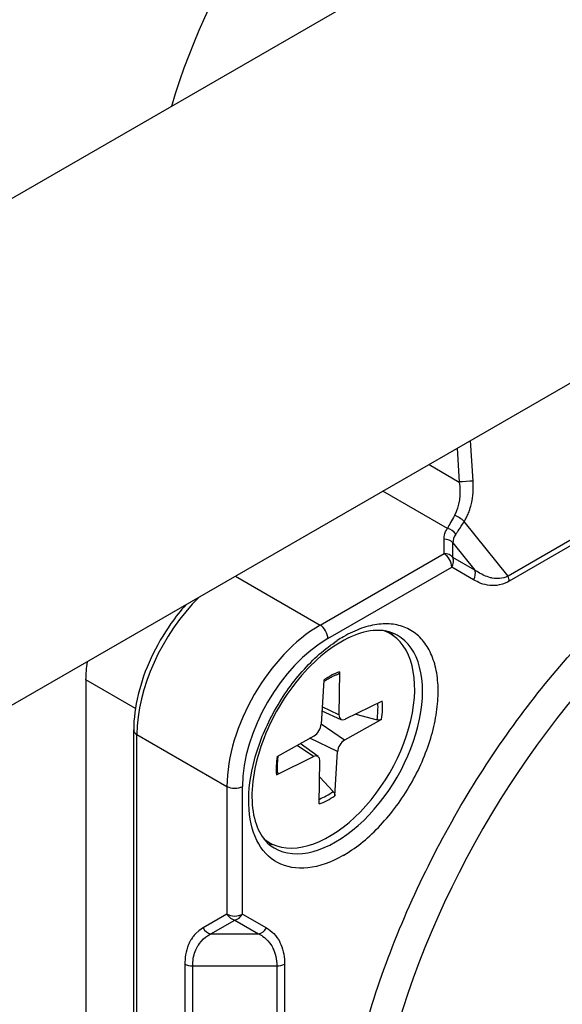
# Model space of a CAD drawing. Header units: millimetres. Extents: x 0 to 2376, y 0 to 1680.
# Tile 49 of 61: x 1515 to 1527, y 1169 to 1191. Entities that reach past the tile are written whole.
import ezdxf

# ---------------------------------------------------------------- set-up
doc = ezdxf.new("R2010")
doc.units = ezdxf.units.MM
doc.header["$LTSCALE"] = 0.2
doc.layers.add('01_Object Line', color=4, linetype='Continuous')

# ---------------------------------------------------------------- blocks, each defined once
blk = doc.blocks.new('A$Ccd511fa8')
for p, q in [((148.741, 103.589), (78.03, 62.764)), ((153.741, 94.929), (83.03, 54.104)), ((115.483, 69.258), (104.645, 63)), ((115.506, 69.142), (104.668, 62.885)), ((103.846, 65.165), (103.788, 66.088)), ((103.485, 65.913), (103.533, 65.145)), ((102.844, 65.543), (103.533, 65.145)), ((103.264, 64.089), (101.795, 64.937)), ((104.645, 63), (103.644, 64.246)), ((103.185, 63.512), (103.185, 63.844)), ((103.389, 63.758), (103.887, 63.138)), ((103.389, 63.426), (103.389, 63.758)), ((100.365, 61.884), (103.185, 63.512)), ((103.887, 63.138), (103.389, 63.426)), ((100.541, 61.577), (103.362, 63.206)), ((103.86, 62.918), (103.362, 63.206)), ((98.435, 62.998), (100.365, 61.884)), ((104.179, 62.984), (104.178, 62.985)), ((104.253, 62.962), (104.252, 62.963)), ((101.949, 61.695), (101.854, 61.75)), ((100.803, 60.818), (100.791, 59.838)), ((96.158, 59.985), (95.026, 60.638)), ((95.026, 60.638), (95.026, 39.083)), ((100.449, 60.631), (100.389, 59.626)), ((101.779, 60.153), (100.938, 59.737)), ((100.844, 59.728), (100.407, 59.922)), ((100.791, 59.838), (100.413, 60.021)), ((101.764, 59.735), (100.921, 59.263)), ((101.179, 59.857), (101.66, 59.726)), ((96.119, 37.45), (96.119, 59.495)), ((100.921, 59.263), (100.389, 59.625)), ((96.193, 59.393), (98.243, 58.209)), ((96.193, 37.348), (96.193, 59.393)), ((99.385, 58.891), (100.228, 59.362)), ((100.76, 59), (100.132, 59.309)), ((100.211, 58.889), (99.838, 59.144)), ((100.318, 58.889), (99.912, 59.186)), ((99.37, 58.473), (100.211, 58.889)), ((100.7, 57.995), (100.76, 59)), ((100.346, 57.808), (100.358, 58.788)), ((100.661, 58.093), (100.354, 58.42)), ((98.243, 58.209), (98.243, 55.297)), ((98.597, 55.297), (98.597, 58.209)), ((99.199, 56.931), (99.104, 56.987)), ((98.243, 55.297), (97.699, 54.983)), ((98.597, 55.297), (99.141, 54.983)), ((97.876, 54.849), (98.42, 55.163)), ((98.42, 55.163), (98.964, 54.849)), ((97.876, 54.849), (98.964, 54.849)), ((102.085, 54.742), (102.085, 54.742)), ((97.286, 54.16), (97.286, 41.318)), ((97.463, 54.118), (99.377, 54.118)), ((97.463, 41.276), (97.463, 54.118)), ((99.377, 54.118), (99.377, 41.276)), ((99.554, 54.16), (99.554, 41.318))]:
    blk.add_line(p, q)
for centre, major_axis, ratio, start_param, end_param in [((103.511, 74.356), (5, 8.66), 0.57735, 0.959573, 1.964119), ((103.693, 65.152), (0.249, 0.016), 0.020242, 0.908859, 2.266796), ((103.491, 64.232), (0.212, -0.133), 0.42629, 1.058789, 2.151033), ((103.264, 63.885), (-0.208, 0.138), 0.762225, 4.221046, 5.181611), ((104.148, 63.731), (0.759, -0.054), 0.641079, 2.766891, 3.199107), ((103.185, 63.64), (0.25, 0), 0.816507, 0.615605, 1.571012), ((103.185, 63.308), (-0.25, 0), 0.816497, 3.757072, 4.712389), ((103.185, 63.308), (-0.125, 0.217), 0.57735, 3.926991, 5.497787), ((103.185, 63.308), (-0.125, -0.217), 0.816497, 1.570796, 2.526113), ((103.683, 63.02), (-0.125, -0.217), 0.816497, 1.570798, 2.526113), ((103.05, 63.026), (0.65, 1.126), 0.57735, 5.119102, 5.119111), ((103.262, 62.903), (0.65, 1.126), 0.57735, 5.122687, 5.122924), ((104.491, 62.987), (-0.125, 0.216), 0.577444, 3.926703, 4.450348), ((98.314, 60.618), (-1.5, -2.598), 0.57735, 4.266322, 5.497787), ((100.365, 59.434), (-1.5, -2.598), 0.57735, 3.926991, 5.497787), ((100.574, 59.313), (1.375, 2.382), 0.57735, 3.055052, 6.369726), ((100.365, 61.679), (-0.125, 0.217), 0.57735, 3.926991, 5.497787), ((100.4, 59.414), (1.4, 2.425), 0.57735, 6.077381, 6.163732), ((100.541, 59.332), (-1.375, -2.382), 0.57735, 3.926991, 5.497787), ((100.718, 59.23), (-1.4, -2.425), 0.57735, 0, 3.141593), ((100.896, 59.128), (-1.525, -2.642), 0.577349, 3.927354, 3.992909), ((96.652, 61.577), (1.15, 1.992), 0.57735, 2.146428, 2.356194), ((100.574, 59.313), (-0.856, -1.483), 0.57735, 3.736933, 4.030793), ((110.439, 53.618), (-6.349, -10.996), 0.57735, 4.351223, 6.286888), ((100.574, 59.313), (0.856, 1.483), 0.57735, 5.307729, 5.601589), ((100.535, 59.336), (-0.811, -1.405), 0.57735, 2.15934, 2.43746), ((100.95, 59.927), (-0.112, -0.195), 0.57735, 5.482794, 6.99732), ((96.369, 59.495), (-0.25, 0), 0.57735, 0, 0.785398), ((100.23, 59.547), (0.112, 0.195), 0.57735, 3.911998, 5.426524), ((100.918, 59.078), (-0.112, -0.195), 0.57735, 3.911998, 5.426524), ((100.574, 59.313), (-0.856, -1.483), 0.57735, 5.307729, 5.601589), ((100.199, 58.699), (0.112, 0.195), 0.57735, 5.482794, 6.99732), ((98.42, 58.311), (-0.25, 0), 0.57735, 0.785398, 2.356193), ((100.574, 59.313), (0.856, 1.483), 0.57735, 3.736933, 4.030793), ((100.535, 59.336), (-0.811, -1.405), 0.57735, 0.620967, 0.895996), ((100.4, 59.414), (-1.4, -2.425), 0.57735, 0.119454, 0.205805), ((101.637, 56.876), (0.625, 1.083), 0.57735, 2.164483, 2.164554), ((100.893, 59.127), (1.525, 2.642), 0.577354, 3.92771, 3.993265), ((98.42, 55.399), (-0.25, 0), 0.57735, 0.785397, 2.356191), ((98.42, 55.399), (0.125, -0.217), 0.816497, 4.712389, 5.667711), ((98.42, 55.399), (-0.125, -0.217), 0.816497, 0.615481, 1.570793), ((97.876, 55.085), (-0.125, 0.217), 0.816492, 1.570851, 2.526178), ((98.964, 55.085), (-0.125, -0.217), 0.816504, 0.615498, 1.570833), ((97.463, 54.262), (0.25, 0), 0.577349, 3.926685, 4.71219), ((99.377, 54.262), (-0.25, 0), 0.57735, 1.57099, 2.356494)]:
    blk.add_ellipse(centre, major_axis=major_axis, ratio=ratio, start_param=start_param, end_param=end_param)
for points in [[(103.533, 65.145), (103.571, 64.871), (103.539, 64.59), (103.422, 64.38)], [(103.422, 64.38), (103.359, 64.269), (103.304, 64.171), (103.264, 64.089)], [(101.036, 56.725), (101.174, 56.815), (101.448, 57.024), (101.839, 57.417), (102.195, 57.872), (102.503, 58.374), (102.752, 58.903), (102.933, 59.441), (103.038, 59.967), (103.064, 60.463), (103.011, 60.909), (102.879, 61.289), (102.675, 61.59), (102.404, 61.8), (102.078, 61.912), (101.709, 61.921), (101.31, 61.827), (101.033, 61.698), (100.895, 61.618)]]:
    blk.add_open_spline(points, degree=3)
for points, knots in [([(103.644, 64.246), (103.651, 64.257), (103.664, 64.277), (103.681, 64.308), (103.697, 64.335), (103.71, 64.361), (103.721, 64.386), (103.737, 64.422), (103.751, 64.459), (103.764, 64.497), (103.771, 64.521), (103.789, 64.571), (103.808, 64.653), (103.824, 64.725), (103.865, 64.896), (103.846, 65.165)], [0, 0, 0, 0, 0.142857, 0.142857, 0.142857, 0.285714, 0.285714, 0.285714, 0.428571, 0.428571, 0.428571, 0.571429, 0.571429, 0.571429, 1, 1, 1, 1]), ([(103.455, 63.96), (103.467, 63.976), (103.48, 63.994), (103.493, 64.012), (103.496, 64.016), (103.512, 64.039), (103.544, 64.088), (103.591, 64.159), (103.626, 64.215), (103.644, 64.246)], [0.0000005, 0.0000005, 0.0000005, 0.0000005, 0.25, 0.25, 0.25, 0.5, 0.5, 0.5, 0.9999898, 0.9999898, 0.9999898, 0.9999898]), ([(103.185, 63.844), (103.185, 63.879), (103.19, 63.921), (103.205, 63.969), (103.227, 64.038), (103.256, 64.077), (103.264, 64.089)], [-1, -1, -1, -1, -0.5, -0.5, -0.5, -0.0000021, -0.0000021, -0.0000021, -0.0000021]), ([(104.645, 63), (104.578, 62.969), (104.512, 62.953), (104.449, 62.946), (104.446, 62.946), (104.443, 62.945), (104.44, 62.945), (104.408, 62.942), (104.354, 62.941), (104.282, 62.956), (104.27, 62.958), (104.258, 62.961), (104.245, 62.964), (104.193, 62.978), (104.143, 62.996), (104.095, 63.018), (104.031, 63.048), (103.961, 63.088), (103.887, 63.138)], [0, 0, 0, 0, 0.2390008, 0.2390008, 0.2390008, 0.25, 0.25, 0.25, 0.4644749, 0.4644749, 0.4644749, 0.5, 0.5, 0.5, 0.7, 0.7, 0.7, 1, 1, 1, 1]), ([(104.668, 62.885), (104.62, 62.858), (104.545, 62.821), (104.449, 62.8), (104.446, 62.8), (104.442, 62.799), (104.439, 62.798), (104.366, 62.783), (104.31, 62.783), (104.267, 62.785), (104.252, 62.785), (104.238, 62.786), (104.226, 62.788), (104.079, 62.803), (103.96, 62.857), (103.86, 62.918)], [-0.9999999, -0.9999999, -0.9999999, -0.9999999, -0.7584135, -0.7584135, -0.7584135, -0.75, -0.75, -0.75, -0.567732, -0.567732, -0.567732, -0.5, -0.5, -0.5, -0.0000003, -0.0000003, -0.0000003, -0.0000003]), ([(97.307, 62.346), (97.187, 62.213), (97.073, 62.069), (96.793, 61.673), (96.64, 61.408), (96.388, 60.861), (96.289, 60.58), (96.155, 60.026), (96.119, 59.753), (96.119, 59.495)], [2.006649, 2.006649, 2.006649, 2.006649, 2.199115, 2.199115, 2.513274, 2.513274, 2.827433, 2.827433, 3.141593, 3.141593, 3.141593, 3.141593]), ([(102.118, 61.655), (101.968, 61.742), (101.785, 61.78), (101.391, 61.741), (101.191, 61.682), (100.786, 61.481), (100.581, 61.345), (100.181, 61.004), (99.986, 60.799), (99.625, 60.342), (99.46, 60.088), (99.18, 59.559), (99.065, 59.284), (98.897, 58.743), (98.844, 58.477), (98.801, 57.983), (98.812, 57.756), (98.889, 57.363), (98.956, 57.197), (99.12, 56.953), (99.212, 56.866), (99.318, 56.805)], [0.785398, 0.785398, 0.785398, 0.785398, 1.178057, 1.178057, 1.499008, 1.499008, 1.804028, 1.804028, 2.110666, 2.110666, 2.419687, 2.419687, 2.729307, 2.729307, 3.037509, 3.037509, 3.342996, 3.342996, 3.650238, 3.650238, 3.926991, 3.926991, 3.926991, 3.926991]), ([(100.895, 56.638), (100.614, 56.476), (100.344, 56.381), (100.085, 56.352), (99.827, 56.324), (99.597, 56.364), (99.395, 56.472), (99.194, 56.581), (99.036, 56.75), (98.923, 56.979), (98.81, 57.209), (98.748, 57.483), (98.739, 57.802), (98.73, 58.121), (98.774, 58.459), (98.869, 58.817), (98.965, 59.174), (99.108, 59.528), (99.297, 59.877), (99.486, 60.227), (99.706, 60.545), (99.958, 60.83), (100.21, 61.116), (100.475, 61.349), (100.754, 61.531)], [0, 0, 0, 0, 0.125, 0.125, 0.125, 0.25, 0.25, 0.25, 0.375, 0.375, 0.375, 0.5, 0.5, 0.5, 0.625, 0.625, 0.625, 0.75, 0.75, 0.75, 0.875, 0.875, 0.875, 1, 1, 1, 1]), ([(105.562, 41.784), (105.097, 41.813), (104.657, 41.901), (104.242, 42.046), (103.82, 42.194), (103.426, 42.404), (103.059, 42.677), (102.701, 42.945), (102.384, 43.26), (102.11, 43.624), (101.841, 43.979), (101.611, 44.38), (101.419, 44.824), (101.232, 45.259), (101.083, 45.731), (100.974, 46.239), (100.864, 46.751), (100.796, 47.284), (100.768, 47.839), (100.739, 48.414), (100.754, 49.023), (100.813, 49.665), (100.873, 50.32), (100.98, 50.992), (101.132, 51.68), (101.285, 52.373), (101.483, 53.071), (101.725, 53.775), (101.965, 54.474), (102.251, 55.177), (102.582, 55.886), (102.906, 56.58), (103.259, 57.248), (103.641, 57.891), (104.015, 58.52), (104.417, 59.125), (104.845, 59.708), (105.264, 60.279), (105.703, 60.82), (106.163, 61.331)], [0.1890273, 0.1890273, 0.1890273, 0.1890273, 0.25, 0.25, 0.25, 0.3125, 0.3125, 0.3125, 0.375, 0.375, 0.375, 0.4375, 0.4375, 0.4375, 0.5, 0.5, 0.5, 0.5625, 0.5625, 0.5625, 0.625, 0.625, 0.625, 0.6875, 0.6875, 0.6875, 0.75, 0.75, 0.75, 0.8125, 0.8125, 0.8125, 0.875, 0.875, 0.875, 0.9375, 0.9375, 0.9375, 1, 1, 1, 1]), ([(100.803, 60.818), (100.803, 60.808), (100.801, 60.796), (100.793, 60.781), (100.786, 60.774), (100.777, 60.769), (100.775, 60.768), (100.773, 60.767)], [0.015165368, 0.015165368, 0.015165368, 0.015165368, 0.018975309, 0.018975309, 0.022733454, 0.022733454, 0.023869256, 0.023869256, 0.023869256, 0.023869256]), ([(100.447, 60.598), (100.464, 60.609), (100.481, 60.621), (100.522, 60.646), (100.545, 60.66), (100.591, 60.686), (100.614, 60.698), (100.66, 60.721), (100.683, 60.731), (100.728, 60.75), (100.75, 60.759), (100.773, 60.767)], [6.146458, 6.146458, 6.146458, 6.146458, 6.1916213, 6.1916213, 6.2528713, 6.2528713, 6.3141213, 6.3141213, 6.3753712, 6.3753712, 6.4366212, 6.4366212, 6.4366212, 6.4366212]), ([(101.764, 59.735), (101.755, 59.73), (101.742, 59.726), (101.719, 59.721), (101.704, 59.72), (101.681, 59.722), (101.67, 59.724), (101.66, 59.726)], [0.01516537, 0.01516537, 0.01516537, 0.01516537, 0.01897531, 0.01897531, 0.02273345, 0.02273345, 0.02576772, 0.02576772, 0.02576772, 0.02576772]), ([(99.4, 58.516), (99.397, 58.541), (99.396, 58.566), (99.393, 58.618), (99.393, 58.644), (99.393, 58.698), (99.394, 58.726), (99.398, 58.781), (99.4, 58.809), (99.406, 58.86), (99.409, 58.883), (99.412, 58.906)], [4.5591296, 4.5591296, 4.5591296, 4.5591296, 4.620314, 4.620314, 4.6814984, 4.6814984, 4.7426828, 4.7426828, 4.8038672, 4.8038672, 4.85159, 4.85159, 4.85159, 4.85159]), ([(99.4, 58.516), (99.4, 58.515), (99.4, 58.513), (99.4, 58.505), (99.397, 58.497), (99.387, 58.484), (99.379, 58.477), (99.37, 58.473)], [0.037069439, 0.037069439, 0.037069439, 0.037069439, 0.037652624, 0.037652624, 0.04141077, 0.04141077, 0.045220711, 0.045220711, 0.045220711, 0.045220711]), ([(100.661, 58.093), (100.668, 58.085), (100.675, 58.076), (100.687, 58.056), (100.693, 58.042), (100.699, 58.019), (100.701, 58.005), (100.7, 57.995)], [0.03461835, 0.03461835, 0.03461835, 0.03461835, 0.03765262, 0.03765262, 0.04141077, 0.04141077, 0.04522071, 0.04522071, 0.04522071, 0.04522071]), ([(97.699, 54.983), (97.698, 54.982), (97.631, 54.956), (97.531, 54.853), (97.508, 54.829), (97.486, 54.804), (97.465, 54.777), (97.462, 54.773), (97.451, 54.759), (97.433, 54.73), (97.418, 54.705), (97.407, 54.685), (97.399, 54.671), (97.388, 54.65), (97.378, 54.629), (97.369, 54.607), (97.3, 54.447), (97.287, 54.283), (97.286, 54.16)], [0.0000022, 0.0000022, 0.0000022, 0.0000022, 0.25, 0.25, 0.25, 0.375, 0.375, 0.375, 0.4375, 0.4375, 0.4375, 0.5, 0.5, 0.5, 0.5590998, 0.5590998, 0.5590998, 1, 1, 1, 1]), ([(99.141, 54.983), (99.263, 54.913), (99.369, 54.81), (99.443, 54.668), (99.453, 54.649), (99.462, 54.629), (99.471, 54.608), (99.532, 54.463), (99.554, 54.306), (99.554, 54.16)], [-1, -1, -1, -1, -0.5, -0.5, -0.5, -0.4388658, -0.4388658, -0.4388658, -0.0000005, -0.0000005, -0.0000005, -0.0000005]), ([(97.463, 54.118), (97.463, 54.146), (97.464, 54.173), (97.466, 54.2), (97.475, 54.318), (97.503, 54.425), (97.548, 54.516), (97.558, 54.535), (97.568, 54.554), (97.579, 54.572), (97.589, 54.588), (97.623, 54.653), (97.709, 54.733), (97.771, 54.79), (97.827, 54.823), (97.868, 54.845), (97.87, 54.846), (97.873, 54.848), (97.876, 54.849)], [0, 0, 0, 0, 0.078565, 0.078565, 0.078565, 0.426328, 0.426328, 0.426328, 0.5, 0.5, 0.5, 0.75, 0.75, 0.75, 0.983944, 0.983944, 0.983944, 1, 1, 1, 1]), ([(98.964, 54.849), (98.967, 54.848), (98.982, 54.84), (99.009, 54.825), (99.038, 54.807), (99.081, 54.78), (99.131, 54.733), (99.197, 54.673), (99.236, 54.614), (99.262, 54.572), (99.272, 54.554), (99.282, 54.536), (99.291, 54.517), (99.345, 54.405), (99.376, 54.269), (99.377, 54.118)], [0.000013, 0.000013, 0.000013, 0.000013, 0.1194582, 0.1194582, 0.1194582, 0.25, 0.25, 0.25, 0.5, 0.5, 0.5, 0.5722247, 0.5722247, 0.5722247, 1, 1, 1, 1])]:
    blk.add_open_spline(points, degree=3, knots=knots)

msp = doc.modelspace()

# ---------------------------------------------------------------- block references
at = {"layer": '01_Object Line'}
msp.add_blockref('A$Ccd511fa8', (1421.122, 1115.686), dxfattribs=at)

doc.saveas('drawing.dxf')
